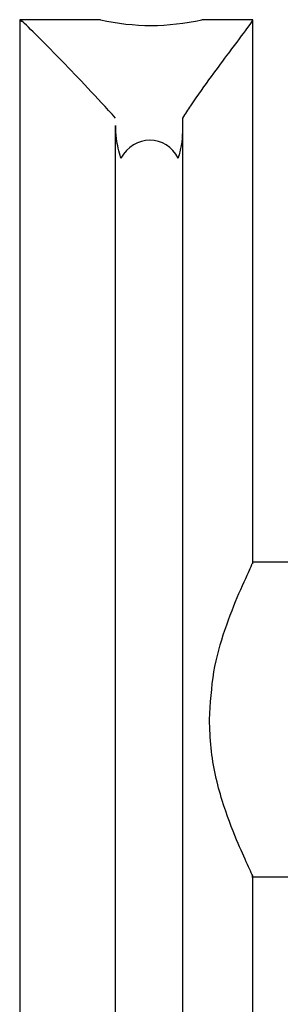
# Model space of a CAD drawing. Header units: millimetres. Extents: x 69 to 135, y 39 to 174.
# Tile 123 of 199: x 87.021 to 87.58, y 125.211 to 127.322. Entities that reach past the tile are written whole.
import ezdxf

# ---------------------------------------------------------------- set-up
doc = ezdxf.new("R2010")
doc.units = ezdxf.units.MM

msp = doc.modelspace()

# ---------------------------------------------------------------- linework, layer by layer
at = {"color": 7, "linetype": 'Continuous', "lineweight": 25}
for p, q in [((87.02079, 127.32172), (87.02079, 124.79442)), ((87.19414, 127.32172), (87.02094, 127.32172)), ((87.5208, 127.32172), (87.41174, 127.32172)), ((87.52097, 126.15515), (87.52097, 127.32172)), ((87.22605, 127.09525), (87.22605, 122.86225)), ((87.37119, 122.86225), (87.37119, 127.0895)), ((87.99566, 126.15922), (87.51955, 126.15922)), ((87.51865, 125.48422), (87.99566, 125.48422)), ((87.52097, 124.79314), (87.52097, 125.48735))]:
    msp.add_line(p, q, dxfattribs=at)
msp.add_arc((87.30227, 127.80257), 0.49316, 257.33466, 282.82542, dxfattribs=at)
msp.add_ellipse((87.29862, 126.9816), major_axis=(0.00785, 0.08166), ratio=0.8834875, start_param=5.358438, end_param=7.3774293, dxfattribs=at)
for points, knots in [([(87.22678, 127.11084), (87.20662, 127.13278), (87.16581, 127.17719), (87.10174, 127.24369), (87.04857, 127.29709), (87.01982, 127.32444), (87.02351, 127.31911), (87.02449, 127.31769)], [0, 0, 0, 0, 0.1903249, 0.3853517, 0.6701465, 0.9120647, 1, 1, 1, 1]), ([(87.52008, 127.32044), (87.51778, 127.31647), (87.51303, 127.30831), (87.47567, 127.25964), (87.43206, 127.20113), (87.39686, 127.15184), (87.37574, 127.11972), (87.3699, 127.11084)], [0, 0, 0, 0, 0.2574828, 0.5305989, 0.7244064, 0.9237879, 1, 1, 1, 1]), ([(87.3699, 127.11084), (87.37037, 127.09142), (87.37106, 127.06349), (87.36332, 127.03417), (87.36096, 127.02522)], [0, 0, 0, 0, 0.6949199, 1, 1, 1, 1]), ([(87.23811, 127.02522), (87.23412, 127.03917), (87.22725, 127.06314), (87.22734, 127.08578), (87.22738, 127.09525)], [0, 0, 0, 0, 0.58159362, 1, 1, 1, 1]), ([(87.42816, 125.82172), (87.4302, 125.85634), (87.43429, 125.92544), (87.46181, 126.01956), (87.493, 126.09764), (87.51794, 126.14927), (87.51866, 126.15347), (87.51894, 126.15515)], [0, 0, 0, 0, 0.1973397, 0.3938664, 0.6101434, 0.8444782, 1, 1, 1, 1]), ([(87.51944, 125.48735), (87.51992, 125.48677), (87.52266, 125.48349), (87.51048, 125.50897), (87.48631, 125.5617), (87.45355, 125.64655), (87.43104, 125.73984), (87.42887, 125.80128), (87.42816, 125.82172)], [0, 0, 0, 0, 0.0407817, 0.2315839, 0.4291518, 0.64943, 0.8833771, 1, 1, 1, 1])]:
    msp.add_open_spline(points, degree=3, knots=knots, dxfattribs=at)

doc.saveas('drawing.dxf')
